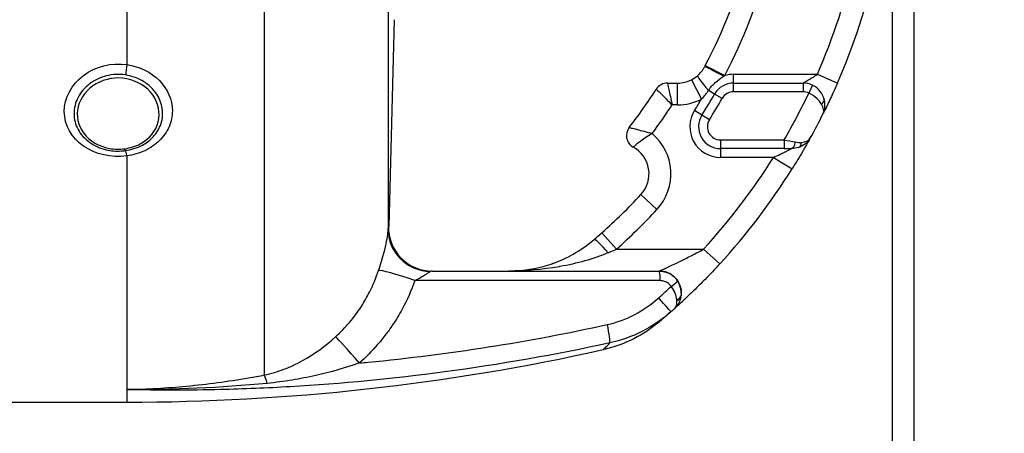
# Model space of a CAD drawing. Header units: millimetres. Extents: x 0 to 5940, y 0 to 4200.
# Tile 41 of 51: x 2724 to 2949, y 2274 to 2369. Entities that reach past the tile are written whole.
import ezdxf

# ---------------------------------------------------------------- set-up
doc = ezdxf.new("R2010")
doc.units = ezdxf.units.MM
doc.header["$LTSCALE"] = 50
doc.layers.get('DEFPOINTS').update_dxf_attribs({"linetype": 'CONTINUOUS'})
doc.layers.add('02-LINIE-035', color=2, linetype='CONTINUOUS')
doc.layers.add('06-MASSE1', color=1, linetype='CONTINUOUS')
doc.styles.add('ACA_NORM', font='ROMANS.SHX')
doc.dimstyles.new('1-10', dxfattribs={"dimscale": 10, "dimtxt": 2.5, "dimasz": 3.5, "dimexe": 1, "dimexo": 0, "dimgap": 1, "dimtad": 1, "dimdec": 0, "dimzin": 0, "dimtxsty": 'ACA_NORM', "dimcen": 0, "dimadec": 0, "dimazin": 0, "dimtfac": 2.4, "dimtdec": 0, "dimtmove": 0, "dimatfit": 3, "dimfxl": 1, "dimtolj": 1, "dimtzin": 0, "dimarcsym": 0})

# ---------------------------------------------------------------- blocks, each defined once
blk = doc.blocks.new('*D4')
at = {"layer": '06-MASSE1', "color": 0, "lineweight": -2}
for p, q in [((4332.2, 2309.93), (4332.2, 1932.44)), ((1668.78, 2230.62), (1668.78, 1932.44)), ((4297.2, 1942.44), (1703.78, 1942.44))]:
    blk.add_line(p, q, dxfattribs=at)
at = {"layer": '06-MASSE1', "color": 0}
for points in [[(1703.78, 1948.28), (1703.78, 1936.61), (1668.78, 1942.44)], [(4297.2, 1948.28), (4297.2, 1936.61), (4332.2, 1942.44)]]:
    blk.add_solid(points, dxfattribs=at)
at = {"layer": 'DEFPOINTS', "color": 0}
for p in [(4332.2, 2309.93), (1668.78, 2230.62), (1668.78, 1942.44)]:
    blk.add_point(p, dxfattribs=at)
at = {"layer": '06-MASSE1', "color": 0, "insert": (3000.49, 1964.94), "char_height": 25, "attachment_point": 5, "style": 'ACA_NORM'}
blk.add_mtext('\\A1;2660', dxfattribs=at)

msp = doc.modelspace()

# ---------------------------------------------------------------- linework, layer by layer
at = {"layer": '02-LINIE-035'}
for p, q in [((2780.2, 2541.23), (2780.2, 2287.64)), ((2808.53, 2507.9), (2808.53, 2320.97)), ((2923.78, 2464.43), (2923.78, 2196.43)), ((2928.78, 2196.43), (2928.78, 2464.43)), ((2748.78, 2402.37), (2748.78, 2358.66)), ((2809.9, 2368.89), (2808.66, 2321.64)), ((2881.05, 2358.45), (2885.48, 2356.13)), ((2887.52, 2356.43), (2906.67, 2356.43)), ((2887.52, 2354.43), (2887.52, 2356.43)), ((2906.67, 2356.43), (2911.26, 2354.43)), ((2872.37, 2354.43), (2874.71, 2354.43)), ((2874.71, 2349.43), (2874.71, 2354.43)), ((2877.9, 2355.2), (2880.18, 2350.75)), ((2887.52, 2352.43), (2887.52, 2354.43)), ((2887.52, 2354.43), (2903.39, 2354.43)), ((2903.39, 2354.43), (2903.39, 2352.43)), ((2905.59, 2353.93), (2904.71, 2352.13)), ((2883.17, 2351.92), (2881.74, 2352.74)), ((2884.91, 2350.92), (2883.17, 2351.92)), ((2903.39, 2352.43), (2887.52, 2352.43)), ((2874.71, 2349.43), (2873.46, 2349.43)), ((2880.28, 2347.11), (2878.59, 2348.18)), ((2881.97, 2346.04), (2880.28, 2347.11)), ((2884.51, 2341.43), (2884.51, 2339.43)), ((2884.51, 2341.43), (2899.06, 2341.43)), ((2899.06, 2341.43), (2899.06, 2339.43)), ((2748.78, 2337.76), (2748.78, 2284.3)), ((2899.06, 2339.43), (2884.51, 2339.43)), ((2884.51, 2339.43), (2884.51, 2337.43)), ((2896.64, 2337.43), (2884.51, 2337.43)), ((2896.64, 2337.43), (2900.88, 2334.78)), ((2899.06, 2339.43), (2900.76, 2339.43)), ((2869.99, 2325.53), (2866.32, 2328.92)), ((2808.66, 2321.7), (2808.58, 2321.69)), ((2860.71, 2316.43), (2857.39, 2320.18)), ((2860.71, 2316.43), (2880.65, 2316.43)), ((2880.65, 2316.43), (2884.33, 2313.06)), ((2818.58, 2311.43), (2870.52, 2311.43)), ((2870.52, 2311.43), (2870.53, 2311.43)), ((2748.78, 2284.3), (2748.78, 2281.43)), ((2714.66, 2281.43), (2748.78, 2281.43))]:
    msp.add_line(p, q, dxfattribs=at)
for centre, radius, start, end in [((2773.78, 2414.43), 121, 332.4371, 357.6317), ((2773.78, 2414.43), 126, 332.4371, 357.7258), ((2773.78, 2414.43), 145, 336.4218, 358.0239), ((2773.78, 2414.43), 150, 336.4218, 358.0898), ((2887.52, 2349.43), 7, 90, 106.9187), ((2773.78, 2414.43), 114, 322.0201, 327.421), ((2872.37, 2351.43), 3, 90, 147.421), ((2874.71, 2361.43), 7, 270, 297.106), ((2887.52, 2349.43), 5, 90, 150.2522), ((2903.39, 2349.43), 5, 63.9596, 90), ((2773.78, 2414.43), 126, 327.7001, 330.2522), ((2773.78, 2414.43), 128, 327.7001, 330.2522), ((2887.52, 2349.43), 3, 90, 150.2522), ((2773.78, 2414.43), 145, 329.7716, 334.5523), ((2903.39, 2349.43), 3, 63.9596, 90), ((2773.78, 2414.43), 119, 323.0413, 326.892), ((2874.71, 2361.43), 12, 270, 297.106), ((2773.78, 2414.43), 124, 327.7001, 329.0985), ((2884.51, 2344.43), 7, 147.7001, 270), ((2884.51, 2344.43), 5, 147.7001, 270), ((2773.78, 2414.43), 150, 331.0019, 333.4958), ((2866, 2342.43), 3, 142.0201, 241.1675), ((2884.51, 2344.43), 3, 147.7001, 270), ((2861.18, 2333.67), 12, 317.2611, 50.1512), ((2861.18, 2333.67), 7, 317.2611, 61.1675), ((2773.79, 2414.43), 149.99, 331.0009, 331.0012), ((2773.78, 2414.43), 145, 317.4789, 327.9246), ((2773.78, 2414.43), 150, 317.4789, 327.9246), ((2773.78, 2414.43), 126, 311.5747, 317.2611), ((2773.78, 2414.43), 131, 311.5747, 317.2611), ((2870.53, 2306.43), 5, 359.0748, 90), ((2748.78, 2781.43), 500, 270, 282.5826)]:
    msp.add_arc(centre, radius, start, end, dxfattribs=at)
for centre, major_axis, ratio, start_param, end_param in [((2748.78, 2357.4), (0.45, 2.97), 0.0693, 1.143279, 1.9625), ((2879.76, 2359.12), (6.15, 11.77), 0.109734, 4.689658, 4.712185), ((2885.33, 2355.86), (-4.43, 2.32), 0.0215, 4.735018, 6.283185), ((2882.5, 2352.3), (-3.24, 3.8), 0.059752, 0, 1.406315), ((2906.28, 2350.24), (1.93, 0.54), 0.594665, 5.305484, 6.283185), ((2900.76, 2341.43), (0, -2), 0.438654, 0, 1.323775), ((2901.74, 2341.6), (0.65, -1.89), 0.594665, 0, 0.977701), ((2748.78, 2336.03), (-0.41, 2.97), 0.09527, 5.320317, 6.139537), ((2818.58, 2321.43), (0, -10), 0.999978, 4.687077, 6.283185), ((2818.53, 2320.72), (-9.99, 0.46), 0.941438, 0.022707, 1.578858), ((2858.86, 2314.82), (-3.25, 3.8), 0.105656, 4.835475, 6.283185), ((2852.83, 2317.69), (23.96, 9.36), 0.162972, 4.902563, 4.983301), ((2815.69, 2308.22), (-9.44, 3.3), 0.061815, 4.844954, 6.166482), ((2870.52, 2309.43), (0, 2), 0.105084, 4.609562, 6.283185), ((2873.02, 2308.11), (1.66, 1.12), 0.145795, 4.740358, 6.274369), ((2771.89, 2415.42), (67.28, 131.55), 0.999934, 4.344114, 4.37013), ((2873.51, 2306.04), (1.98, -0.26), 0.601883, 5.340533, 6.283185), ((2870.18, 2307.26), (3.91, -4.24), 0.861739, 0.561993, 0.622868), ((2869.87, 2305.85), (3.31, -3.74), 0.004968, 0, 1.418024), ((2870.05, 2307.14), (-3.93, 4.22), 0.529098, 3.702697, 3.763512), ((2873.47, 2305.85), (1.96, -0.39), 0.620947, 5.41807, 6.283185), ((2773.8, 2414.42), (-72.6, -131.25), 0.999897, 1.22965, 1.237385), ((2858.12, 2299.81), (1.06, -4.89), 0.076337, 0.137706, 1.425836), ((2803.02, 2289.08), (-6.63, 7.48), 0.0082, 4.879909, 6.07175), ((2781.86, 2278.05), (-1.88, 9.82), 0.074371, 5.5954, 6.050953)]:
    msp.add_ellipse(centre, major_axis=major_axis, ratio=ratio, start_param=start_param, end_param=end_param, dxfattribs=at)
for points, knots in [([(2748.78, 2337.76), (2745.25, 2337.29), (2741.54, 2338.12), (2738.83, 2340.01), (2736.13, 2341.89), (2734.47, 2344.85), (2734.46, 2347.93), (2734.46, 2351.01), (2736.1, 2354.12), (2738.82, 2356.18), (2741.55, 2358.24), (2745.25, 2359.18), (2748.78, 2358.66)], [0, 0, 0, 0, 0.25, 0.25, 0.25, 0.5, 0.5, 0.5, 0.75, 0.75, 0.75, 1, 1, 1, 1]), ([(2748.78, 2358.66), (2751.65, 2358.22), (2754.29, 2356.93), (2756.19, 2355), (2756.2, 2355), (2756.2, 2354.99), (2756.2, 2354.99), (2758.1, 2353.07), (2759.17, 2350.59), (2759.17, 2348.08), (2759.17, 2346.83), (2758.9, 2345.58), (2758.4, 2344.42), (2757.9, 2343.27), (2757.14, 2342.18), (2756.2, 2341.26), (2755.26, 2340.33), (2754.11, 2339.54), (2752.85, 2338.95), (2751.61, 2338.37), (2750.21, 2337.96), (2748.78, 2337.76)], [0, 0, 0, 0, 0.25, 0.25, 0.25, 0.250548, 0.250548, 0.250548, 0.5, 0.5, 0.5, 0.624936, 0.624936, 0.624936, 0.749856, 0.749856, 0.749856, 0.875355, 0.875355, 0.875355, 1, 1, 1, 1]), ([(2879.25, 2356.11), (2879.59, 2356.4), (2879.9, 2356.72), (2880.45, 2357.41), (2880.7, 2357.78), (2880.91, 2358.18)], [0, 0, 0, 0, 0.5, 0.5, 1, 1, 1, 1]), ([(2748.42, 2356.3), (2746.96, 2356.51), (2745.46, 2356.43), (2744.06, 2356.08), (2742.66, 2355.72), (2741.35, 2355.1), (2740.23, 2354.24), (2740.23, 2354.24), (2740.22, 2354.24), (2740.22, 2354.23), (2739.11, 2353.38), (2738.21, 2352.32), (2737.6, 2351.15), (2736.99, 2349.98), (2736.68, 2348.71), (2736.68, 2347.45), (2736.68, 2346.18), (2736.99, 2344.94), (2737.6, 2343.81), (2738.22, 2342.68), (2739.11, 2341.68), (2740.22, 2340.89), (2740.22, 2340.88), (2740.23, 2340.88), (2740.24, 2340.87), (2741.34, 2340.09), (2742.66, 2339.5), (2744.06, 2339.18), (2745.15, 2338.92), (2746.32, 2338.82), (2747.46, 2338.89), (2747.78, 2338.91), (2748.1, 2338.94), (2748.42, 2338.98)], [0, 0, 0, 0, 0.1248524, 0.1248524, 0.1248524, 0.25, 0.25, 0.25, 0.250524, 0.250524, 0.250524, 0.3753899, 0.3753899, 0.3753899, 0.499891, 0.499891, 0.499891, 0.6243466, 0.6243466, 0.6243466, 0.7492512, 0.7492512, 0.7492512, 0.75, 0.75, 0.75, 0.8748745, 0.8748745, 0.8748745, 0.972849, 0.972849, 0.972849, 1, 1, 1, 1]), ([(2748.79, 2355.4), (2746.37, 2355.89), (2743.78, 2355.45), (2741.72, 2354.26), (2739.66, 2353.07), (2738.16, 2351.13), (2737.63, 2349.04), (2737.11, 2346.95), (2737.56, 2344.72), (2738.89, 2342.95), (2740.21, 2341.17), (2742.36, 2339.92), (2744.77, 2339.48), (2745.93, 2339.27), (2747.13, 2339.25), (2748.29, 2339.41)], [0, 0, 0, 0, 0.125, 0.125, 0.125, 0.25, 0.25, 0.25, 0.375, 0.375, 0.375, 0.5, 0.5, 0.5, 0.5602271, 0.5602271, 0.5602271, 0.5602271]), ([(2748.29, 2339.41), (2749.55, 2339.58), (2750.76, 2339.96), (2751.84, 2340.54), (2753.92, 2341.67), (2755.41, 2343.5), (2755.93, 2345.55), (2756.45, 2347.61), (2755.98, 2349.89), (2754.67, 2351.72), (2753.36, 2353.55), (2751.21, 2354.92), (2748.79, 2355.4)], [0.5602271, 0.5602271, 0.5602271, 0.5602271, 0.625, 0.625, 0.625, 0.75, 0.75, 0.75, 0.875, 0.875, 0.875, 1, 1, 1, 1]), ([(2748.42, 2338.98), (2749.77, 2339.17), (2751.06, 2339.57), (2752.22, 2340.18), (2753.08, 2340.65), (2753.86, 2341.21), (2754.52, 2341.87), (2754.72, 2342.06), (2754.91, 2342.27), (2755.09, 2342.48), (2755.85, 2343.41), (2756.41, 2344.47), (2756.7, 2345.58), (2756.86, 2346.2), (2756.94, 2346.84), (2756.94, 2347.49), (2756.94, 2348), (2756.89, 2348.52), (2756.78, 2349.02), (2756.55, 2350.16), (2756.05, 2351.27), (2755.33, 2352.26), (2755.08, 2352.6), (2754.81, 2352.93), (2754.51, 2353.24), (2753.94, 2353.82), (2753.3, 2354.34), (2752.58, 2354.78), (2751.5, 2355.46), (2750.28, 2355.94), (2748.97, 2356.2), (2748.78, 2356.24), (2748.6, 2356.27), (2748.42, 2356.3)], [0, 0, 0, 0, 0.142587, 0.142587, 0.142587, 0.25, 0.25, 0.25, 0.282557, 0.282557, 0.282557, 0.422443, 0.422443, 0.422443, 0.5, 0.5, 0.5, 0.562018, 0.562018, 0.562018, 0.701955, 0.701955, 0.701955, 0.75, 0.75, 0.75, 0.841232, 0.841232, 0.841232, 0.98061, 0.98061, 0.98061, 1, 1, 1, 1]), ([(2881.74, 2352.74), (2882.21, 2353.41), (2882.74, 2354.01), (2883.33, 2354.55), (2883.39, 2354.6), (2883.45, 2354.65), (2883.5, 2354.7), (2884.01, 2355.13), (2884.56, 2355.52), (2885.13, 2355.9), (2885.18, 2355.93), (2885.23, 2355.97), (2885.28, 2356)], [0, 0, 0, 0, 0.5, 0.5, 0.5, 0.546751, 0.546751, 0.546751, 0.962019, 0.962019, 0.962019, 1, 1, 1, 1]), ([(2903.39, 2354.43), (2903.39, 2354.43), (2903.4, 2354.44), (2903.42, 2354.45), (2903.44, 2354.46), (2903.48, 2354.48), (2903.53, 2354.51), (2903.57, 2354.54), (2903.63, 2354.57), (2903.68, 2354.6), (2903.71, 2354.62), (2903.73, 2354.63), (2903.76, 2354.64), (2903.96, 2354.76), (2904.2, 2354.9), (2904.46, 2355.05), (2904.48, 2355.07), (2904.5, 2355.08), (2904.52, 2355.09), (2904.84, 2355.28), (2905.17, 2355.48), (2905.52, 2355.7), (2905.53, 2355.7), (2905.54, 2355.71), (2905.55, 2355.72), (2905.92, 2355.95), (2906.3, 2356.19), (2906.67, 2356.43)], [0, 0, 0, 0, 0.050487, 0.050487, 0.050487, 0.121011, 0.121011, 0.121011, 0.187501, 0.187501, 0.187501, 0.214399, 0.214399, 0.214399, 0.424818, 0.424818, 0.424818, 0.441132, 0.441132, 0.441132, 0.70436, 0.70436, 0.70436, 0.713622, 0.713622, 0.713622, 1, 1, 1, 1]), ([(2869.84, 2353.05), (2869.84, 2353.05), (2870.25, 2352.65), (2871.59, 2351.31), (2872.53, 2350.37), (2873.46, 2349.43)], [0, 0, 0, 0, 0.5, 0.5, 1, 1, 1, 1]), ([(2872.37, 2354.43), (2872.37, 2354.43), (2872.49, 2353.88), (2872.9, 2352.02), (2873.18, 2350.72), (2873.46, 2349.43)], [0, 0, 0, 0, 0.5, 0.5, 1, 1, 1, 1]), ([(2908.21, 2350.78), (2908.04, 2351.4), (2907.74, 2352), (2907.32, 2352.53), (2906.87, 2353.1), (2906.27, 2353.59), (2905.59, 2353.93)], [0, 0, 0, 0, 0.482114, 0.482114, 0.482114, 1, 1, 1, 1]), ([(2911.26, 2354.43), (2910.85, 2353.51), (2910.45, 2352.62), (2910.06, 2351.76), (2909.81, 2351.22), (2909.57, 2350.7), (2909.34, 2350.22), (2909.21, 2349.95), (2909.08, 2349.69), (2908.96, 2349.43), (2908.64, 2348.75), (2908.36, 2348.19), (2908.16, 2347.8), (2908.12, 2347.71), (2908.08, 2347.63), (2908.04, 2347.55), (2908.03, 2347.53), (2908.02, 2347.51), (2908.01, 2347.5)], [0, 0, 0, 0, 0.306395, 0.306395, 0.306395, 0.5, 0.5, 0.5, 0.610594, 0.610594, 0.610594, 0.910773, 0.910773, 0.910773, 0.979965, 0.979965, 0.979965, 1, 1, 1, 1]), ([(2907.63, 2349.59), (2907.37, 2350.04), (2907, 2350.5), (2906.53, 2350.92), (2906.02, 2351.38), (2905.4, 2351.8), (2904.71, 2352.13)], [0, 0, 0, 0, 0.481828, 0.481828, 0.481828, 1, 1, 1, 1]), ([(2908.01, 2347.5), (2908.42, 2348.31), (2908.54, 2349.41), (2908.27, 2350.56), (2908.25, 2350.63), (2908.23, 2350.7), (2908.21, 2350.78)], [0, 0, 0, 0, 0.939344, 0.939344, 0.939344, 1, 1, 1, 1]), ([(2863.64, 2344.28), (2863.64, 2344.28), (2863.69, 2344.27), (2863.79, 2344.24), (2863.89, 2344.22), (2864.02, 2344.19), (2864.2, 2344.14), (2864.48, 2344.08), (2864.83, 2343.99), (2865.26, 2343.88), (2865.34, 2343.86), (2865.42, 2343.84), (2865.5, 2343.82), (2865.98, 2343.69), (2866.52, 2343.55), (2867.1, 2343.39), (2867.68, 2343.23), (2868.27, 2343.06), (2868.87, 2342.89)], [0, 0, 0, 0, 0.145815, 0.145815, 0.145815, 0.284661, 0.284661, 0.284661, 0.5, 0.5, 0.5, 0.538263, 0.538263, 0.538263, 0.771245, 0.771245, 0.771245, 1, 1, 1, 1]), ([(2864.55, 2339.81), (2864.55, 2339.81), (2864.59, 2339.84), (2864.66, 2339.91), (2864.73, 2339.97), (2864.84, 2340.06), (2864.97, 2340.18), (2865.17, 2340.36), (2865.44, 2340.58), (2865.78, 2340.85), (2865.84, 2340.9), (2865.91, 2340.95), (2865.97, 2341), (2866.36, 2341.29), (2866.81, 2341.62), (2867.31, 2341.94), (2867.8, 2342.27), (2868.33, 2342.59), (2868.87, 2342.89)], [0, 0, 0, 0, 0.147086, 0.147086, 0.147086, 0.286556, 0.286556, 0.286556, 0.5, 0.5, 0.5, 0.539665, 0.539665, 0.539665, 0.771051, 0.771051, 0.771051, 1, 1, 1, 1]), ([(2904.97, 2341.71), (2904.76, 2341.32), (2904.35, 2340.6), (2903.83, 2339.69), (2903.69, 2339.44), (2903.54, 2339.18), (2903.38, 2338.91), (2902.64, 2337.65), (2901.78, 2336.21), (2900.88, 2334.78)], [0, 0, 0, 0, 0.392187, 0.392187, 0.392187, 0.5, 0.5, 0.5, 1, 1, 1, 1]), ([(2896.64, 2337.43), (2897.15, 2337.66), (2897.65, 2337.9), (2898.14, 2338.13), (2898.52, 2338.31), (2898.91, 2338.5), (2899.27, 2338.68), (2899.35, 2338.72), (2899.42, 2338.75), (2899.5, 2338.79), (2899.7, 2338.89), (2899.9, 2338.99), (2900.08, 2339.08), (2900.27, 2339.18), (2900.46, 2339.27), (2900.59, 2339.34), (2900.64, 2339.37), (2900.68, 2339.39), (2900.71, 2339.41), (2900.74, 2339.42), (2900.76, 2339.43), (2900.76, 2339.43)], [0, 0, 0, 0, 0.307765, 0.307765, 0.307765, 0.54959, 0.54959, 0.54959, 0.59907, 0.59907, 0.59907, 0.73613, 0.73613, 0.73613, 0.881759, 0.881759, 0.881759, 0.93819, 0.93819, 0.93819, 1, 1, 1, 1]), ([(2806.34, 2311.56), (2807.05, 2313.67), (2807.68, 2315.88), (2808.04, 2317.63), (2808.41, 2319.37), (2808.5, 2320.48), (2808.53, 2320.97)], [0, 0, 0, 0, 0.5, 0.5, 0.5, 1, 1, 1, 1]), ([(2846.39, 2313.25), (2847.89, 2313.79), (2849.39, 2314.48), (2852.39, 2316.17), (2853.91, 2317.21), (2855.35, 2318.4)], [0, 0, 0, 0, 0.53875, 0.53875, 1.103703, 1.103703, 1.103703, 1.103703]), ([(2858.86, 2315.63), (2857.1, 2314.88), (2855.33, 2314.27), (2853.52, 2313.75), (2851.64, 2313.21), (2849.74, 2312.78), (2847.85, 2312.45), (2847.77, 2312.43), (2847.69, 2312.42), (2847.6, 2312.4), (2843.8, 2311.74), (2839.96, 2311.43), (2836.12, 2311.43)], [0, 0, 0, 0, 0.239872, 0.239872, 0.239872, 0.489121, 0.489121, 0.489121, 0.5, 0.5, 0.5, 1, 1, 1, 1]), ([(2870.53, 2311.43), (2870.53, 2311.43), (2870.65, 2311.49), (2870.84, 2311.58), (2870.91, 2311.61), (2870.98, 2311.64), (2871.06, 2311.67), (2871.25, 2311.76), (2871.46, 2311.85), (2871.69, 2311.96), (2871.85, 2312.03), (2872.01, 2312.11), (2872.18, 2312.18), (2872.4, 2312.29), (2872.64, 2312.4), (2872.88, 2312.51), (2873.34, 2312.72), (2873.81, 2312.95), (2874.29, 2313.18), (2874.48, 2313.27), (2874.68, 2313.37), (2874.87, 2313.46), (2875.7, 2313.86), (2876.56, 2314.29), (2877.41, 2314.73), (2878.49, 2315.28), (2879.57, 2315.84), (2880.65, 2316.43)], [0, 0, 0, 0, 0.093319, 0.093319, 0.093319, 0.125, 0.125, 0.125, 0.199077, 0.199077, 0.199077, 0.25, 0.25, 0.25, 0.318714, 0.318714, 0.318714, 0.447998, 0.447998, 0.447998, 0.5, 0.5, 0.5, 0.720762, 0.720762, 0.720762, 1, 1, 1, 1]), ([(2836.12, 2311.43), (2836.7, 2311.43), (2837.27, 2311.45), (2840.6, 2311.64), (2843.31, 2312.17), (2846.01, 2313.11)], [0, 0, 0, 0, 0.200099, 0.200099, 1.166748, 1.166748, 1.166748, 1.166748]), ([(2836.12, 2311.43), (2836.7, 2311.43), (2837.27, 2311.45), (2840.6, 2311.64), (2843.31, 2312.17), (2846.01, 2313.11)], [0, 0, 0, 0, 0.200099, 0.200099, 1.166748, 1.166748, 1.166748, 1.166748]), ([(2846.01, 2313.11), (2846.03, 2313.12), (2846.06, 2313.13), (2846.08, 2313.14), (2846.11, 2313.15), (2846.15, 2313.16), (2846.18, 2313.17), (2846.25, 2313.19), (2846.32, 2313.22), (2846.39, 2313.25)], [0.49622554, 0.49622554, 0.49622554, 0.49622554, 0.5, 0.5, 0.5, 0.50487956, 0.50487956, 0.50487956, 0.5158244, 0.5158244, 0.5158244, 0.5158244]), ([(2884.33, 2313.06), (2883.22, 2311.84), (2882.1, 2310.66), (2880.99, 2309.52), (2880.1, 2308.62), (2879.22, 2307.74), (2878.38, 2306.92), (2878.17, 2306.72), (2877.96, 2306.52), (2877.76, 2306.32), (2877.25, 2305.84), (2876.76, 2305.37), (2876.3, 2304.94), (2876.11, 2304.76), (2875.93, 2304.59), (2875.76, 2304.43), (2875.51, 2304.2), (2875.28, 2303.99), (2875.06, 2303.79), (2874.7, 2303.46), (2874.4, 2303.19), (2874.19, 2303), (2874.14, 2302.96), (2874.09, 2302.91), (2874.05, 2302.88)], [0, 0, 0, 0, 0.278174, 0.278174, 0.278174, 0.5, 0.5, 0.5, 0.555741, 0.555741, 0.555741, 0.693534, 0.693534, 0.693534, 0.75, 0.75, 0.75, 0.830443, 0.830443, 0.830443, 0.96621, 0.96621, 0.96621, 1, 1, 1, 1]), ([(2796.55, 2296.41), (2797.68, 2297.43), (2798.72, 2298.52), (2799.69, 2299.67), (2800.18, 2300.24), (2800.65, 2300.84), (2801.1, 2301.45), (2801.55, 2302.06), (2801.98, 2302.68), (2802.39, 2303.33), (2803.07, 2304.38), (2803.69, 2305.47), (2804.26, 2306.59), (2805.07, 2308.19), (2805.76, 2309.86), (2806.34, 2311.56)], [0, 0, 0, 0, 0.247747, 0.247747, 0.247747, 0.372352, 0.372352, 0.372352, 0.497319, 0.497319, 0.497319, 0.703638, 0.703638, 0.703638, 1, 1, 1, 1]), ([(2818.17, 2311.32), (2818.06, 2311.25), (2817.93, 2311.16), (2817.79, 2311.06), (2817.76, 2311.04), (2817.72, 2311.01), (2817.68, 2310.98), (2817.5, 2310.85), (2817.29, 2310.71), (2817.07, 2310.57), (2817.03, 2310.54), (2816.99, 2310.51), (2816.94, 2310.48), (2816.64, 2310.29), (2816.32, 2310.11), (2815.99, 2309.92), (2815.55, 2309.69), (2815.1, 2309.45), (2814.64, 2309.23)], [0, 0, 0, 0, 0.151994, 0.151994, 0.151994, 0.190307, 0.190307, 0.190307, 0.378776, 0.378776, 0.378776, 0.416394, 0.416394, 0.416394, 0.66801, 0.66801, 0.66801, 1, 1, 1, 1]), ([(2814.64, 2309.23), (2813.83, 2306.96), (2812.86, 2304.78), (2811.72, 2302.68), (2811.05, 2301.45), (2810.32, 2300.25), (2809.53, 2299.08), (2809, 2298.29), (2808.44, 2297.52), (2807.86, 2296.77), (2807.83, 2296.73), (2807.8, 2296.69), (2807.78, 2296.66)], [0, 0, 0, 0, 0.5, 0.5, 0.5, 0.791988, 0.791988, 0.791988, 0.990248, 0.990248, 0.990248, 1, 1, 1, 1]), ([(2870.73, 2309.23), (2857.92, 2309.23), (2845.12, 2309.23), (2826.42, 2309.23), (2820.53, 2309.23), (2814.64, 2309.23)], [0, 0, 0, 0, 0.684934, 0.684934, 1, 1, 1, 1]), ([(2873.23, 2307.89), (2873.06, 2308.15), (2872.85, 2308.37), (2872.62, 2308.56), (2872.35, 2308.77), (2872.05, 2308.94), (2871.73, 2309.06), (2871.41, 2309.17), (2871.07, 2309.23), (2870.73, 2309.23)], [0, 0, 0, 0, 0.307405, 0.307405, 0.307405, 0.653773, 0.653773, 0.653773, 1, 1, 1, 1]), ([(2874.68, 2309.22), (2875.04, 2308.68), (2875.29, 2308.08), (2875.42, 2307.47), (2875.54, 2306.9), (2875.56, 2306.33), (2875.49, 2305.78)], [0, 0, 0, 0, 0.517352, 0.517352, 0.517352, 1, 1, 1, 1]), ([(2874.54, 2304.92), (2874.49, 2305.36), (2874.37, 2305.83), (2874.16, 2306.32), (2873.93, 2306.85), (2873.62, 2307.38), (2873.23, 2307.89)], [0, 0, 0, 0, 0.482021, 0.482021, 0.482021, 1, 1, 1, 1]), ([(2875.44, 2305.47), (2875.36, 2305.07), (2875.24, 2304.69), (2875.08, 2304.34), (2874.94, 2304.01), (2874.77, 2303.71), (2874.57, 2303.45), (2874.49, 2303.34), (2874.4, 2303.23), (2874.31, 2303.13), (2874.27, 2303.08), (2874.22, 2303.04), (2874.18, 2303), (2874.16, 2302.97), (2874.14, 2302.95), (2874.11, 2302.93), (2874.1, 2302.92), (2874.09, 2302.91), (2874.08, 2302.9), (2874.08, 2302.9), (2874.07, 2302.89), (2874.07, 2302.89), (2874.06, 2302.89), (2874.06, 2302.89), (2874.06, 2302.88), (2874.06, 2302.88), (2874.06, 2302.88), (2874.05, 2302.88)], [0, 0, 0, 0, 0.372379, 0.372379, 0.372379, 0.720983, 0.720983, 0.720983, 0.867591, 0.867591, 0.867591, 0.935969, 0.935969, 0.935969, 0.968822, 0.968822, 0.968822, 0.98477, 0.98477, 0.98477, 0.992543, 0.992543, 0.992543, 0.995838, 0.995838, 0.995838, 1, 1, 1, 1]), ([(2874.05, 2302.88), (2874.29, 2303.09), (2874.45, 2303.41), (2874.52, 2303.83), (2874.57, 2304.08), (2874.58, 2304.37), (2874.56, 2304.68)], [0.0000677, 0.0000677, 0.0000677, 0.0000677, 0.6226663, 0.6226663, 0.6226663, 1, 1, 1, 1]), ([(2801.97, 2290.39), (2802.63, 2290.45), (2803.3, 2290.51), (2803.96, 2290.57), (2822.31, 2292.35), (2840.54, 2295.19), (2858.64, 2299.18)], [0, 0, 0, 0, 0.034797, 0.034797, 0.034797, 1, 1, 1, 1]), ([(2870.45, 2299.74), (2870.45, 2299.74), (2870.45, 2299.74), (2870.44, 2299.73), (2870.43, 2299.73), (2870.41, 2299.71), (2870.41, 2299.71), (2870.4, 2299.7), (2870.4, 2299.7), (2870.39, 2299.69), (2870.38, 2299.68), (2870.37, 2299.67), (2870.36, 2299.66), (2870.3, 2299.61), (2870.25, 2299.57), (2870, 2299.37), (2869.8, 2299.21), (2868.99, 2298.58), (2868.36, 2298.13), (2865.78, 2296.42), (2863.69, 2295.36), (2860.27, 2294.11), (2858.99, 2293.73), (2857.7, 2293.44)], [0.335319, 0.335319, 0.335319, 0.335319, 0.341556, 0.341556, 0.382005, 0.382005, 0.386814, 0.386814, 0.391652, 0.391652, 0.394067, 0.394067, 0.398975, 0.398975, 0.418643, 0.418643, 0.495544, 0.495544, 0.726258, 0.726258, 1.422423, 1.422423, 1.818995, 1.818995, 1.818995, 1.818995]), ([(2870.69, 2299.95), (2870.63, 2299.89), (2870.57, 2299.84), (2870.51, 2299.79), (2870.49, 2299.77), (2870.46, 2299.75), (2870.46, 2299.75), (2870.45, 2299.74), (2870.45, 2299.74), (2870.45, 2299.74)], [0, 0, 0, 0, 0.200577, 0.200577, 0.3012828, 0.3012828, 0.3517975, 0.3517975, 0.3756269, 0.3756269, 0.3756269, 0.3756269]), ([(2871.24, 2300.41), (2871.23, 2300.41), (2871.23, 2300.4), (2871.23, 2300.4), (2870.99, 2300.2), (2870.81, 2300.05), (2870.69, 2299.95)], [0.248067, 0.248067, 0.248067, 0.248067, 0.2489205, 0.2489205, 0.2489205, 0.375462, 0.375462, 0.375462, 0.375462]), ([(2859.22, 2294.98), (2846.69, 2292.25), (2834.06, 2290.03), (2821.37, 2288.33), (2809.65, 2286.76), (2797.89, 2285.63), (2786.11, 2284.95), (2780.8, 2284.64), (2775.5, 2284.42), (2770.19, 2284.3), (2763.05, 2284.13), (2755.92, 2284.13), (2748.78, 2284.3)], [0, 0, 0, 0, 0.3452543, 0.3452543, 0.3452543, 0.6639316, 0.6639316, 0.6639316, 0.8072898, 0.8072898, 0.8072898, 1, 1, 1, 1]), ([(2780.2, 2287.64), (2781.76, 2287.95), (2783.25, 2288.4), (2784.69, 2288.95), (2785.4, 2289.22), (2786.1, 2289.52), (2786.78, 2289.84), (2787.5, 2290.18), (2788.21, 2290.54), (2788.91, 2290.93), (2791.64, 2292.43), (2794.16, 2294.26), (2796.55, 2296.41)], [0, 0, 0, 0, 0.248443, 0.248443, 0.248443, 0.371015, 0.371015, 0.371015, 0.499544, 0.499544, 0.499544, 1, 1, 1, 1]), ([(2807.78, 2296.66), (2807.47, 2296.26), (2807.16, 2295.87), (2806.85, 2295.49), (2806.59, 2295.16), (2806.32, 2294.84), (2806.04, 2294.52), (2804.78, 2293.06), (2803.43, 2291.67), (2801.97, 2290.39)], [0, 0, 0, 0, 0.174828, 0.174828, 0.174828, 0.322261, 0.322261, 0.322261, 1, 1, 1, 1]), ([(2857.7, 2293.44), (2857.7, 2293.44), (2857.7, 2293.44), (2857.7, 2293.44), (2857.7, 2293.44), (2857.7, 2293.44), (2857.7, 2293.44), (2857.7, 2293.45), (2857.91, 2293.65), (2858.31, 2294.05), (2858.55, 2294.29), (2858.86, 2294.6), (2859.22, 2294.98)], [0.49981, 0.49981, 0.49981, 0.49981, 0.5, 0.5, 0.5, 0.5014572, 0.5014572, 0.5014572, 0.8137395, 0.8137395, 0.8137395, 0.9999462, 0.9999462, 0.9999462, 0.9999462]), ([(2801.97, 2290.39), (2798.69, 2289.25), (2795.36, 2288.3), (2791.95, 2287.53), (2790.16, 2287.12), (2788.35, 2286.77), (2786.55, 2286.48), (2785.62, 2286.32), (2784.68, 2286.18), (2783.74, 2286.06), (2782.78, 2285.93), (2781.83, 2285.82), (2780.87, 2285.73)], [0, 0, 0, 0, 0.481674, 0.481674, 0.481674, 0.73493, 0.73493, 0.73493, 0.86684, 0.86684, 0.86684, 1, 1, 1, 1]), ([(2748.78, 2284.3), (2753.33, 2284.4), (2757.89, 2284.67), (2762.43, 2285.1), (2767.16, 2285.55), (2771.87, 2286.18), (2776.57, 2286.99), (2777.78, 2287.19), (2778.99, 2287.41), (2780.2, 2287.64)], [0, 0, 0, 0, 0.433012, 0.433012, 0.433012, 0.883662, 0.883662, 0.883662, 1, 1, 1, 1])]:
    msp.add_open_spline(points, degree=3, knots=knots, dxfattribs=at)
for points in [[(2877.9, 2355.2), (2878.38, 2355.45), (2878.84, 2355.76), (2879.25, 2356.11)], [(2885.48, 2356.13), (2885.41, 2356.09), (2885.35, 2356.05), (2885.28, 2356)], [(2881.74, 2352.74), (2881.25, 2352.05), (2880.73, 2351.39), (2880.18, 2350.75)], [(2908.01, 2347.5), (2908.25, 2347.98), (2908.12, 2348.73), (2907.63, 2349.59)], [(2899.06, 2341.43), (2899.95, 2341.26), (2900.83, 2341.1), (2901.61, 2340.95)], [(2902.39, 2339.71), (2901.87, 2339.53), (2901.33, 2339.43), (2900.76, 2339.43)], [(2901.61, 2340.95), (2902.13, 2340.85), (2902.6, 2340.82), (2903.03, 2340.86)], [(2904.97, 2341.72), (2904.5, 2340.87), (2903.58, 2340.12), (2902.39, 2339.71)], [(2903.03, 2340.86), (2904.02, 2340.94), (2904.71, 2341.25), (2904.97, 2341.72)], [(2808.53, 2320.97), (2808.55, 2321.45), (2808.57, 2321.69), (2808.58, 2321.69)], [(2855.61, 2318.62), (2856.2, 2319.13), (2856.8, 2319.65), (2857.39, 2320.18)], [(2855.35, 2318.4), (2855.43, 2318.47), (2855.52, 2318.55), (2855.61, 2318.62)], [(2818.58, 2311.43), (2818.45, 2311.43), (2818.31, 2311.39), (2818.17, 2311.32)], [(2870.52, 2311.43), (2872.17, 2311.43), (2873.76, 2310.59), (2874.68, 2309.22)], [(2858.64, 2299.18), (2863.03, 2300.15), (2867.04, 2302.3), (2870.4, 2305.3)], [(2873.19, 2302.1), (2869.2, 2298.57), (2864.42, 2296.09), (2859.22, 2294.98)], [(2873.19, 2302.1), (2872.73, 2301.7), (2872.32, 2301.35), (2871.97, 2301.04)], [(2872.02, 2301.09), (2871.71, 2300.81), (2871.43, 2300.58), (2871.22, 2300.39)], [(2871.97, 2301.04), (2871.69, 2300.79), (2871.44, 2300.58), (2871.24, 2300.41)], [(2780.87, 2285.73), (2770.2, 2284.71), (2759.49, 2284.22), (2748.78, 2284.3)]]:
    msp.add_open_spline(points, degree=3, dxfattribs=at)
msp.add_rational_spline([(2748.42, 2338.98), (2748.37, 2339.04), (2748.29, 2339.41)], [0.953693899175, 0.890501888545, 1.00004898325], degree=2, dxfattribs=at)

# ---------------------------------------------------------------- dimensions: what is measured, and where the dimension line sits
at = {"layer": '06-MASSE1'}
dim = msp.add_linear_dim(base=(1668.78, 1942.44), p1=(4332.2, 2309.93), p2=(1668.78, 2230.62), dimstyle='1-10', override={"dimrnd": 10}, dxfattribs=at)
dim.commit()
dim.dimension.update_dxf_attribs({"geometry": '*D4', "text_midpoint": (3000.49, 1964.94)})

doc.saveas('drawing.dxf')
